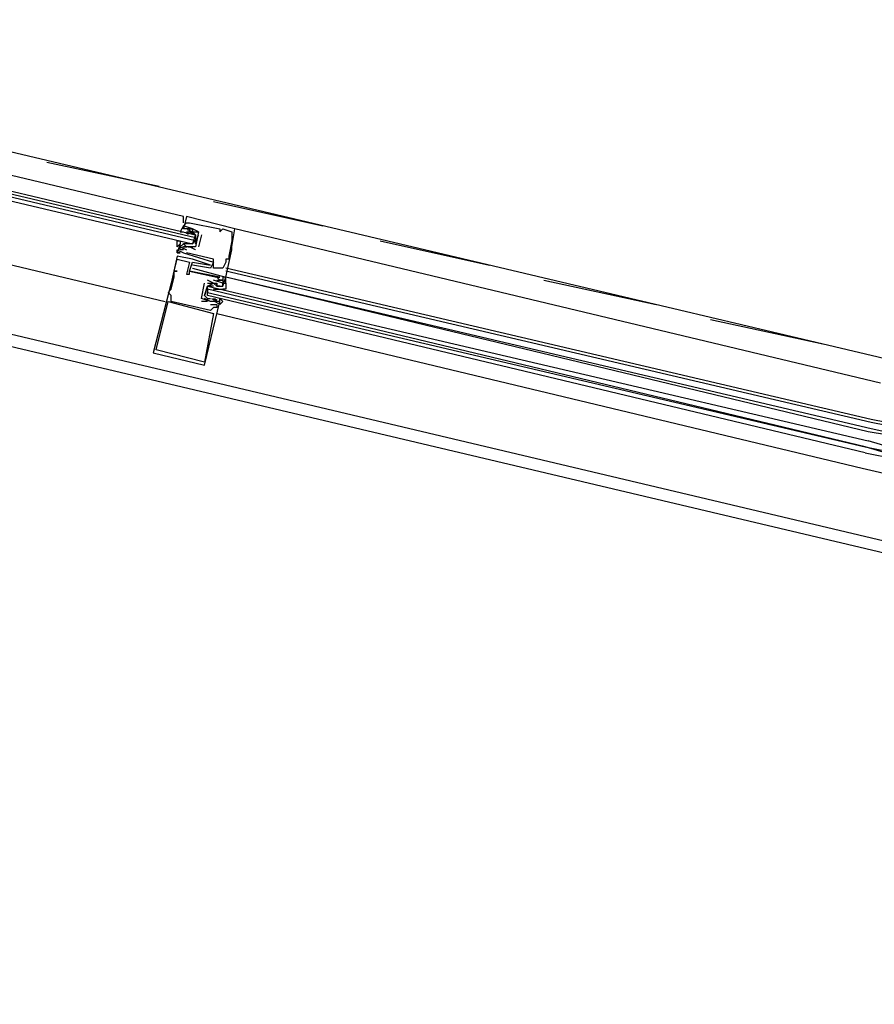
# Model space of a CAD drawing. Header units: feet. Extents: x -79 to 198, y -22 to 181.
# Tile 41 of 256: x 75.69 to 79.45, y 14.91 to 19.24. Entities that reach past the tile are written whole.
import ezdxf

# ---------------------------------------------------------------- set-up
doc = ezdxf.new("R2010")
doc.units = ezdxf.units.FT
doc.layers.add('A-LINEA', color=7, linetype='CONTINUOUS')

msp = doc.modelspace()

# ---------------------------------------------------------------- linework, layer by layer
at = {"layer": 'A-LINEA'}
for p, q in [((73.2, 19.2444), (79.9067, 17.6578)), ((75.8133, 18.6178), (76.3067, 18.5111)), ((72.68, 18.5111), (87.8933, 14.9111)), ((73.0267, 18.4844), (79.72, 16.8978)), ((76.5467, 18.4444), (77.0267, 18.3378)), ((76.4267, 18.3778), (76.4267, 18.3778)), ((76.4133, 18.3378), (76.4133, 18.3378)), ((76.4267, 18.3511), (76.4267, 18.3511)), ((76.44, 18.3511), (76.44, 18.3511)), ((76.4133, 18.3244), (76.4133, 18.3244)), ((76.4244, 18.3063), (76.4346, 18.3)), ((76.4267, 18.3111), (76.4267, 18.3111)), ((76.4267, 18.3111), (76.44, 18.3111)), ((76.4308, 18.3214), (76.447, 18.313)), ((76.44, 18.3244), (76.44, 18.3244)), ((76.44, 18.3111), (76.44, 18.3111)), ((76.4428, 18.3091), (76.4608, 18.2995)), ((76.4511, 18.3063), (76.4613, 18.3)), ((76.4533, 18.3244), (76.4533, 18.3244)), ((76.4533, 18.3244), (76.4533, 18.3244)), ((76.4533, 18.3111), (76.4533, 18.3111)), ((76.4533, 18.2978), (76.4533, 18.2978)), ((76.4667, 18.2578), (76.48, 18.2978)), ((76.48, 18.3111), (76.48, 18.3111)), ((76.48, 18.3111), (76.48, 18.3111)), ((76.4933, 18.2978), (76.48, 18.2444)), ((76.4933, 18.2978), (76.4933, 18.2978)), ((76.5733, 18.3244), (76.5733, 18.3244)), ((76.5733, 18.3111), (76.5733, 18.3111)), ((76.5867, 18.3244), (76.5867, 18.3244)), ((76.6267, 18.3111), (76.6267, 18.3111)), ((76.6267, 18.2978), (76.6267, 18.2978)), ((79.48, 17.6444), (76.64, 18.3244)), ((76.64, 18.3244), (76.64, 18.3244)), ((76.4, 18.2578), (76.4, 18.2578)), ((76.4, 18.2444), (76.4, 18.2444)), ((76.4284, 18.2437), (76.4101, 18.2434)), ((76.4231, 18.2576), (76.4113, 18.2566)), ((76.4133, 18.2578), (76.4133, 18.2578)), ((76.4267, 18.2578), (76.4133, 18.2578)), ((76.4133, 18.2444), (76.4133, 18.2444)), ((76.4267, 18.2578), (76.4267, 18.2578)), ((76.4267, 18.2444), (76.4267, 18.2444)), ((76.4267, 18.2444), (76.4267, 18.2444)), ((76.4556, 18.2436), (76.4352, 18.243)), ((76.4498, 18.2443), (76.4379, 18.2433)), ((76.44, 18.2578), (76.44, 18.2578)), ((76.4667, 18.2311), (76.44, 18.2444)), ((76.44, 18.2444), (76.44, 18.2444)), ((76.4533, 18.2578), (76.4533, 18.2578)), ((76.4667, 18.2844), (76.4667, 18.2711)), ((76.4667, 18.2444), (76.4667, 18.2444)), ((76.4667, 18.2444), (76.4667, 18.2444)), ((76.48, 18.2444), (76.48, 18.2444)), ((76.6267, 18.2844), (76.6267, 18.2844)), ((76.6267, 18.2711), (76.6267, 18.2711)), ((76.6267, 18.2444), (76.6267, 18.2444)), ((77.28, 18.2711), (77.76, 18.1644)), ((76.3867, 18.2311), (76.3867, 18.2311)), ((76.3867, 18.2178), (76.3867, 18.2178)), ((76.3867, 18.2178), (76.3867, 18.2178)), ((76.3867, 18.2044), (76.3867, 18.2044)), ((76.4, 18.2311), (76.4, 18.2311)), ((76.4, 18.2178), (76.4, 18.2178)), ((76.4133, 18.2311), (76.4133, 18.2311)), ((76.4133, 18.2178), (76.4133, 18.2178)), ((76.4133, 18.2178), (76.4133, 18.2178)), ((76.4267, 18.2311), (76.4267, 18.2311)), ((76.4267, 18.2178), (76.4267, 18.2178)), ((76.4667, 18.2311), (76.4667, 18.2311)), ((76.6133, 18.2044), (76.6133, 18.2044)), ((76.6267, 18.2311), (76.6267, 18.2311)), ((76.3867, 18.1911), (76.3867, 18.1911)), ((76.44, 18.1778), (76.44, 18.1778)), ((76.4533, 18.1911), (76.4533, 18.1911)), ((76.4533, 18.1778), (76.4533, 18.1778)), ((76.4533, 18.1644), (76.4533, 18.1644)), ((76.5333, 18.1644), (76.5333, 18.1644)), ((76.5467, 18.1911), (76.5467, 18.1911)), ((76.5467, 18.1778), (76.5467, 18.1778)), ((76.6, 18.1911), (76.6, 18.1911)), ((76.6, 18.1778), (76.6, 18.1778)), ((76.6133, 18.1911), (76.6133, 18.1911)), ((76.3733, 18.1378), (76.3733, 18.1378)), ((76.3733, 18.1378), (76.3733, 18.1378)), ((76.3867, 18.1378), (76.3867, 18.1378)), ((76.4267, 18.1244), (76.4267, 18.1244)), ((76.44, 18.1378), (76.44, 18.1378)), ((76.44, 18.1378), (76.44, 18.1378)), ((76.44, 18.1244), (76.44, 18.1244)), ((76.4533, 18.1511), (76.4533, 18.1511)), ((76.5333, 18.1511), (76.5333, 18.1511)), ((76.5467, 18.1511), (76.5467, 18.1511)), ((76.5867, 18.1511), (76.5867, 18.1511)), ((79.44, 17.4844), (76.6, 18.1511)), ((79.44, 17.4711), (76.6, 18.1378)), ((76.36, 18.0844), (76.36, 18.0844)), ((76.3733, 18.1111), (76.3733, 18.1111)), ((76.4933, 18.0178), (76.5067, 18.0844)), ((76.5067, 18.0844), (76.5067, 18.0844)), ((76.5067, 18.0844), (76.5067, 18.0844)), ((76.52, 18.0978), (76.52, 18.0978)), ((76.52, 18.0844), (76.52, 18.0844)), ((76.52, 18.0844), (76.52, 18.0844)), ((76.5333, 18.0711), (76.5333, 18.0711)), ((76.5467, 18.0978), (76.5467, 18.0978)), ((76.5467, 18.0844), (76.5467, 18.0844)), ((76.5467, 18.0844), (76.5467, 18.0844)), ((76.56, 18.1111), (76.56, 18.1111)), ((76.56, 18.1111), (76.56, 18.1111)), ((76.56, 18.0978), (76.56, 18.0978)), ((76.56, 18.0844), (76.56, 18.0844)), ((76.56, 18.0711), (76.56, 18.0711)), ((76.5733, 18.0711), (76.56, 18.0711)), ((76.5733, 18.1111), (76.5733, 18.1111)), ((76.5733, 18.0978), (76.5733, 18.0978)), ((76.5733, 18.0711), (76.5733, 18.0711)), ((76.5867, 18.1111), (76.5867, 18.1111)), ((76.5867, 18.0978), (76.5867, 18.0978)), ((76.5867, 18.0978), (76.5867, 18.0978)), ((76.5867, 18.0844), (76.5867, 18.0844)), ((76.5867, 18.0711), (76.5867, 18.0711)), ((79.44, 17.4444), (76.6, 18.1111)), ((79.4267, 17.4311), (76.6, 18.1111)), ((76.6, 18.1111), (76.6, 18.1111)), ((76.6, 18.1111), (76.6, 18.1111)), ((76.6, 18.1111), (76.6, 18.1111)), ((76.6, 18.1111), (76.6, 18.1111)), ((76.6, 18.1111), (76.6, 18.1111)), ((78, 18.0978), (78.4933, 17.9911)), ((76.3467, 18.0444), (76.3467, 18.0444)), ((76.36, 18.0578), (76.36, 18.0578)), ((76.36, 18.0311), (76.36, 18.0311)), ((76.52, 18.0578), (76.52, 18.0444)), ((76.5444, 18.0586), (76.5648, 18.0592)), ((76.5502, 18.0579), (76.5621, 18.0589)), ((76.56, 18.0578), (76.56, 18.0578)), ((76.5635, 18.0579), (76.5754, 18.0589)), ((76.5716, 18.0585), (76.5899, 18.0588)), ((76.3467, 18.0044), (76.3467, 18.0044)), ((76.36, 18.0044), (76.36, 18.0044)), ((76.4933, 18.0178), (76.4933, 18.0178)), ((76.4933, 18.0178), (76.4933, 18.0178)), ((76.4933, 18.0178), (76.4933, 18.0178)), ((76.52, 18.0044), (76.4933, 18.0044)), ((76.4933, 18.0044), (76.4933, 18.0044)), ((76.52, 18.0044), (76.52, 18.0044)), ((76.5333, 18.0178), (76.5333, 18.0178)), ((76.5333, 18.0044), (76.5333, 18.0044)), ((76.5467, 18.0044), (76.5333, 18.0044)), ((76.5333, 18.0044), (76.5333, 18.0044)), ((76.5333, 18.0044), (76.5333, 18.0044)), ((76.5333, 17.9911), (76.5333, 17.9911)), ((76.5489, 18.0093), (76.5387, 18.0155)), ((76.5572, 18.0064), (76.5392, 18.0161)), ((76.5467, 18.0178), (76.56, 18.0044)), ((76.5467, 18.0178), (76.5467, 18.0178)), ((76.5467, 18.0044), (76.5467, 18.0044)), ((76.5622, 18.0093), (76.5521, 18.0155)), ((76.5692, 17.9941), (76.553, 18.0026)), ((76.56, 18.0044), (76.56, 18.0044)), ((76.56, 17.9911), (76.56, 17.9911)), ((76.5733, 18.0044), (76.5733, 18.0044)), ((76.5333, 17.9644), (76.5333, 17.9644)), ((76.5467, 17.9778), (76.5467, 17.9778)), ((76.5467, 17.9511), (76.5467, 17.9511)), ((76.56, 17.9778), (76.56, 17.9778)), ((76.56, 17.9511), (79.4, 17.2711)), ((78.7333, 17.9244), (79.2267, 17.8178)), ((76.28, 17.7778), (76.28, 17.7778)), ((76.2933, 17.7911), (76.2933, 17.7911)), ((76.5067, 17.7378), (76.5067, 17.7378)), ((76.5067, 17.7244), (76.5067, 17.7244)), ((79.5067, 17.4711), (79.44, 17.4844)), ((79.5067, 17.4578), (79.44, 17.4711)), ((79.6133, 17.4044), (79.44, 17.4444)), ((79.4, 17.2711), (79.8, 17.1778))]:
    msp.add_line(p, q, dxfattribs=at)
for points in [[(73.0933, 18.7644), (74.88, 18.3511), (76.3333, 18.0044)], [(76.4133, 18.3511), (76.4133, 18.3511), (76.4133, 18.3778), (74.96, 18.7244)], [(74.9467, 18.6578), (76.4667, 18.2978), (76.4667, 18.2844), (74.9467, 18.6444)], [(74.9333, 18.6178), (76.4533, 18.2578), (76.4667, 18.2711), (74.9467, 18.6311)], [(76.64, 18.3244), (76.4267, 18.3778), (76.4133, 18.3244)], [(76.4133, 18.3511), (76.4133, 18.3511), (76.4133, 18.3778)], [(76.4133, 18.3511), (76.4133, 18.3511), (76.4133, 18.3778)], [(76.4667, 18.2978), (76.4533, 18.3111), (76.44, 18.3111), (76.44, 18.3244), (76.4267, 18.3244), (76.4133, 18.3244), (76.4133, 18.3378), (76.4, 18.3111), (76.4133, 18.3111)], [(76.48, 18.3111), (76.48, 18.3111), (76.4533, 18.3244), (76.4533, 18.3244), (76.4133, 18.3378), (76.4267, 18.3511), (76.44, 18.3511), (76.5733, 18.3244), (76.5733, 18.3111), (76.5867, 18.3244)], [(76.44, 18.3244), (76.4533, 18.3244), (76.4533, 18.3111), (76.48, 18.3111), (76.4667, 18.2444), (76.4267, 18.2444), (76.4133, 18.2444)], [(76.5867, 18.3244), (76.6267, 18.3111), (76.6267, 18.2978), (76.6267, 18.2844), (76.6267, 18.2711), (76.6133, 18.2044), (76.6133, 18.1911), (76.6, 18.1911), (76.6, 18.1778), (76.5867, 18.1511), (76.5467, 18.1511), (76.5467, 18.1911), (76.4267, 18.2178)], [(76.44, 18.3111), (76.4533, 18.3111), (76.4667, 18.2978), (76.4533, 18.2578), (76.44, 18.2578), (76.4267, 18.2578)], [(76.4533, 18.1511), (76.6, 18.1111), (76.6267, 18.2311), (76.6267, 18.2444), (76.64, 18.3244)], [(76.4533, 18.2444), (76.44, 18.2444), (76.4267, 18.2444), (76.4133, 18.2578), (76.4, 18.2444), (76.4, 18.2578), (76.3867, 18.2444), (76.3867, 18.2711), (76.4, 18.2711), (76.4, 18.2578)], [(76.4, 18.2578), (76.3867, 18.2178), (76.4, 18.2178), (76.3867, 18.2178), (76.3867, 18.2311), (76.4133, 18.2178), (76.5467, 18.1778), (76.5333, 18.1511), (76.4533, 18.1644), (76.4533, 18.1644)], [(76.4133, 18.2311), (76.4, 18.2311), (76.4, 18.2444), (76.4267, 18.2311)], [(76.5867, 18.0711), (76.6, 18.1111), (76.5867, 18.1111), (76.5867, 18.0978), (76.5733, 18.0978), (76.56, 18.1111), (76.5733, 18.1111), (76.44, 18.1378), (76.4533, 18.1778), (76.5333, 18.1644), (76.4533, 18.1911), (76.3867, 18.2044), (76.36, 18.0844), (76.28, 17.7778), (76.5067, 17.7244), (76.5733, 18.0044)], [(76.5333, 17.9911), (76.56, 17.9911), (76.56, 17.9778), (76.5467, 17.9778), (76.5333, 17.9644), (76.36, 18.0044), (76.36, 18.0311), (76.3467, 18.0444), (76.36, 18.0578), (76.3733, 18.1111), (76.3733, 18.1378), (76.3867, 18.1378), (76.3733, 18.1378), (76.3867, 18.1911), (76.44, 18.1778), (76.4267, 18.1244), (76.44, 18.1244), (76.44, 18.1378), (76.56, 18.1111), (76.56, 18.1111)], [(76.5333, 18.0044), (76.4933, 18.0178), (76.5067, 18.0844)], [(76.5067, 18.0311), (76.52, 18.0711), (76.5467, 18.0844), (76.56, 18.0711), (76.56, 18.0844), (76.56, 18.0711), (76.5733, 18.0711), (76.5867, 18.0711), (76.5867, 18.0844), (76.6, 18.0844), (76.6, 18.0578), (76.5867, 18.0578)], [(76.5467, 18.0711), (76.5333, 18.0711), (76.52, 18.0711), (76.5067, 18.0311), (76.52, 18.0178), (76.5333, 18.0178)], [(76.5467, 18.0844), (76.5467, 18.0844), (76.52, 18.0978)], [(76.52, 18.0844), (76.5467, 18.0844), (76.56, 18.0844), (76.56, 18.0711)], [(79.4133, 17.3378), (76.52, 18.0311), (76.52, 18.0444), (79.4133, 17.3644), (76.52, 18.0578), (76.52, 18.0711), (79.4267, 17.3911)], [(76.56, 18.0978), (76.5867, 18.0978), (76.5867, 18.0844), (76.5467, 18.0978)], [(76.5867, 18.0844), (76.6, 18.0844), (76.6, 18.1111)], [(76.5867, 18.0844), (76.6, 18.0844), (76.6, 18.1111)], [(76.5867, 18.0844), (76.6, 18.0844), (76.6, 18.1111)], [(76.5067, 17.7378), (76.2933, 17.7911), (76.3467, 18.0044), (76.5467, 17.9511), (76.5067, 17.7378)], [(76.5733, 18.0044), (76.5733, 18.0178), (76.5867, 18.0044), (76.5733, 17.9911), (76.5733, 18.0044), (76.56, 18.0044), (76.5467, 18.0044), (76.5333, 18.0044), (76.5067, 18.0178)], [(79.5067, 17.4044), (79.4933, 17.4044), (79.5067, 17.4178), (79.4267, 17.4311)], [(79.4133, 17.3378), (79.5467, 17.3111), (79.5467, 17.3244), (79.4133, 17.3644), (79.5467, 17.3378), (79.56, 17.3378), (79.56, 17.3511), (79.4267, 17.3911)]]:
    msp.add_lwpolyline(points, dxfattribs=at)

doc.saveas('drawing.dxf')
